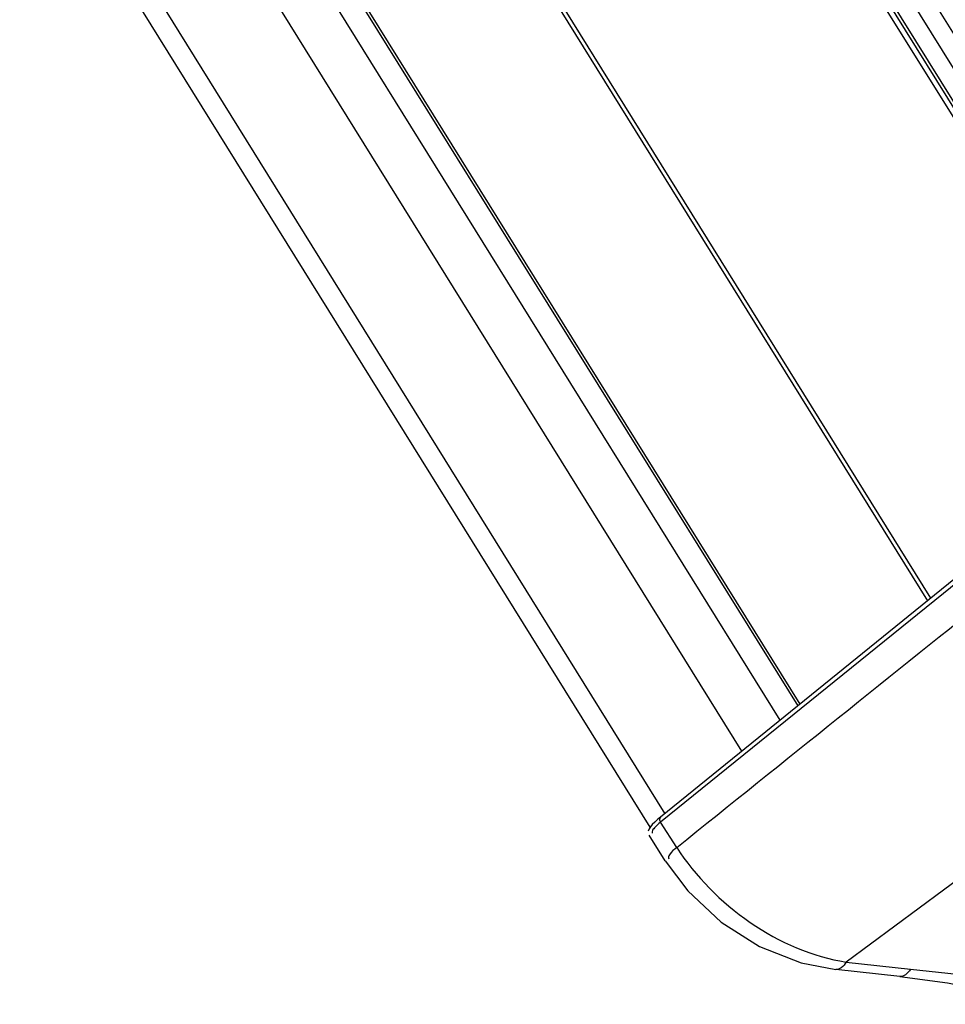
# Paper-space layout 'Sheet' of a CAD drawing. Header units: inches. Extents: x 0.2 to 10.8, y 0.2 to 8.3.
# Tile 1 of 256: x 0.373 to 0.6, y 1.235 to 1.477. Entities that reach past the tile are written whole.
import ezdxf

# ---------------------------------------------------------------- set-up
doc = ezdxf.new("R2010")
doc.units = ezdxf.units.IN
doc.header["$MEASUREMENT"] = 0
doc.layers.get('0').update_dxf_attribs({"lineweight": 5})

psp = doc.layouts.new('Sheet')

# ---------------------------------------------------------------- linework, layer by layer
at = {"color": 0, "linetype": 'ByBlock', "lineweight": -3}
for p, q in [((0.503533, 1.613891), (0.650245, 1.378093)), ((0.447398, 1.573031), (0.596049, 1.334115)), ((0.596849, 1.334762), (0.448237, 1.573615)), ((0.41165, 1.553379), (0.564142, 1.30829)), ((0.564716, 1.308754), (0.412567, 1.553292)), ((0.559862, 1.304825), (0.405952, 1.552193)), ((0.550426, 1.297188), (0.395412, 1.546332)), ((0.376404, 1.531198), (0.531558, 1.281831)), ((0.52791, 1.278548), (0.373124, 1.527324)), ((0.571951, 1.501504), (0.649221, 1.377316)), ((0.582549, 1.488462), (0.650714, 1.378448)), ((0.606017, 1.467448), (0.594019, 1.486732)), ((0.590144, 1.484328), (0.605033, 1.460397)), ((0.613063, 1.347885), (0.530438, 1.28101)), ((0.613147, 1.34654), (0.530456, 1.279766)), ((0.657352, 1.305728), (0.576072, 1.245448)), ((0.534435, 1.27356), (0.530456, 1.279766)), ((0.531636, 1.270264), (0.52765, 1.276551)), ((0.576072, 1.245449), (0.59185, 1.243719)), ((0.589244, 1.241909), (0.57347, 1.24364))]:
    psp.add_line(p, q, dxfattribs=at)
for points in [[(0.530437, 1.281016), (0.529817, 1.280499), (0.52905, 1.279814), (0.528443, 1.279207), (0.527986, 1.278668)], [(0.527986, 1.278668), (0.527654, 1.278145), (0.527455, 1.277536)], [(0.531636, 1.270264), (0.537175, 1.262936), (0.545344, 1.255266), (0.554759, 1.249287), (0.565, 1.245287), (0.573474, 1.24364)], [(0.589244, 1.241909), (0.600952, 1.240325), (0.613987, 1.237805), (0.624587, 1.235088)]]:
    psp.add_lwpolyline(points, dxfattribs=at)
for points in [[(0.534434, 1.273562), (0.560872, 1.294778), (0.587323, 1.31598), (0.613776, 1.337179)], [(0.534434, 1.273562), (0.543536, 1.259505), (0.559521, 1.248001), (0.576073, 1.245448)], [(0.59185, 1.243719), (0.603874, 1.2424), (0.616763, 1.241608), (0.627188, 1.235475)]]:
    psp.add_open_spline(points, degree=3, dxfattribs=at)
for points, knots in [([(0.530438, 1.281009), (0.530291, 1.280888), (0.530142, 1.280403), (0.530323, 1.279978), (0.530455, 1.279766)], [0, 0, 0, 0, 0.4317366, 1, 1, 1, 1]), ([(0.530456, 1.279766), (0.529928, 1.279338), (0.529172, 1.278657), (0.528466, 1.277795), (0.528404, 1.277435)], [0, 0, 0, 0, 0.6506818, 1, 1, 1, 1]), ([(0.528404, 1.277435), (0.528393, 1.27737), (0.528389, 1.277243), (0.528453, 1.27713), (0.528494, 1.27709)], [0, 0, 0, 0, 0.534837, 1, 1, 1, 1]), ([(0.534435, 1.27356), (0.533787, 1.273037), (0.532959, 1.272483), (0.532249, 1.271054), (0.532482, 1.270817)], [0, 0, 0, 0, 0.7144704, 1, 1, 1, 1]), ([(0.576076, 1.245448), (0.575732, 1.244932), (0.575061, 1.244054), (0.573944, 1.243594), (0.573475, 1.243646)], [0, 0, 0, 0, 0.5681809, 1, 1, 1, 1]), ([(0.59185, 1.243719), (0.591507, 1.243205), (0.590836, 1.242325), (0.589717, 1.241862), (0.589245, 1.241915)], [0, 0, 0, 0, 0.5654214, 1, 1, 1, 1])]:
    psp.add_open_spline(points, degree=3, knots=knots, dxfattribs=at)

doc.saveas('drawing.dxf')
